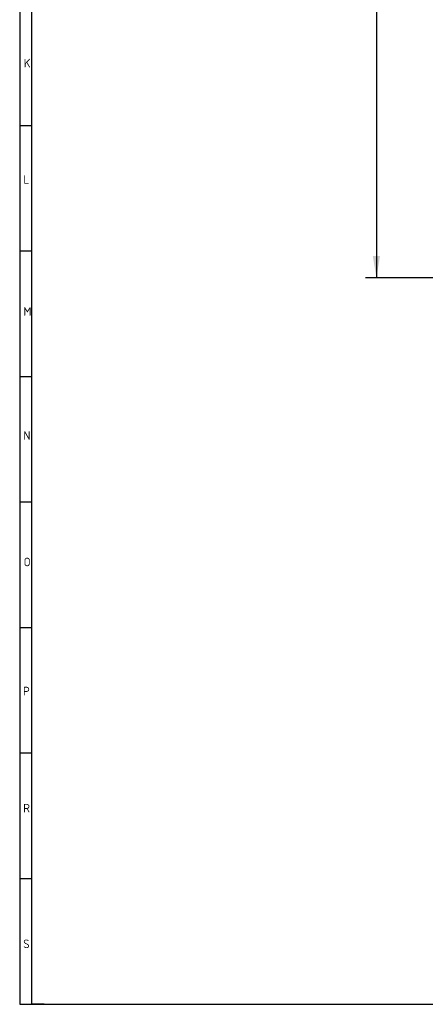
# Model space of a CAD drawing. Header units: millimetres. Extents: x 25 to 1167, y 11 to 816.
# Tile 1 of 18: x 25 to 167, y 20 to 365. Entities that reach past the tile are written whole.
import ezdxf
from ezdxf.enums import TextEntityAlignment as Align

# ---------------------------------------------------------------- set-up
doc = ezdxf.new("R2010")
doc.units = ezdxf.units.MM
doc.layers.add('Default', color=7, linetype='Continuous')
doc.styles.add('SEACAD_Arial', font='arial.ttf')
doc.dimstyles.new('ISO', dxfattribs={"dimtxt": 7.7, "dimasz": 7.7, "dimexe": 3.85, "dimexo": 0, "dimgap": 1.925, "dimtad": 1, "dimtxsty": 'SEACAD_Arial', "dimblk1": '_SE_FILLED', "dimblk2": '_SE_FILLED', "dimsah": 1, "dimcen": 3.85, "dimadec": 0, "dimazin": 0, "dimtfac": 0.5, "dimtdec": 3, "dimtmove": 0, "dimatfit": 3, "dimfxl": 1, "dimarcsym": 0})

# ---------------------------------------------------------------- blocks, each defined once
blk = doc.blocks.new('DMBLK7')
at = {"layer": 'Default', "linetype": 'Continuous'}
for points in [[(148.99, 622.09), (151.56, 622.09), (150.28, 629.79)], [(148.99, 281.99), (150.28, 274.29), (151.56, 281.99)]]:
    blk.add_hatch(color=7, dxfattribs=at).paths.add_polyline_path(points)
at = {"layer": 'Default', "color": 7, "linetype": 'Continuous'}
for p, q in [((436.05, 629.79), (146.43, 629.79)), ((150.28, 629.79), (150.28, 274.29)), ((173.52, 274.29), (146.43, 274.29))]:
    blk.add_line(p, q, dxfattribs=at)
at = {"layer": 'Default', "color": 7, "linetype": 'Continuous', "style": 'SEACAD_Arial'}
blk.add_text('355,5', height=7.7, rotation=90, dxfattribs=at).set_placement((140.65, 438.48), align=Align.TOP_LEFT)
blk = doc.blocks.new('_SE_FILLED')
at = {"color": 0}
blk.add_line((0, 0), (-1, 0), dxfattribs=at)
blk.add_solid([(0, 0), (-1, -0.1665), (-1, 0.1665), (0, 0)], dxfattribs=at)

msp = doc.modelspace()

# ---------------------------------------------------------------- linework, layer by layer
at = {"layer": 'Default', "color": 7, "linetype": 'Continuous'}
for p, q in [((25.309, 816.462), (25.309, 19.609)), ((29.578, 327.609), (29.578, 811.619)), ((29.578, 327.609), (25.309, 327.609)), ((29.578, 283.609), (29.578, 327.609)), ((29.578, 283.609), (25.309, 283.609)), ((29.578, 19.609), (29.578, 283.609)), ((29.578, 239.609), (25.309, 239.609)), ((29.578, 195.609), (25.309, 195.609)), ((29.578, 151.609), (25.309, 151.609)), ((29.578, 107.609), (25.309, 107.609)), ((29.578, 63.609), (25.309, 63.609)), ((25.309, 19.609), (1167.015, 19.609)), ((33.93, 19.609), (29.578, 19.609))]:
    msp.add_line(p, q, dxfattribs=at)

# ---------------------------------------------------------------- texts
at = {"layer": 'Default', "char_height": 3, "attachment_point": 1}
for s, insert, width in [('{\\fSolid Edge ISO|b1||i0||c0|p34;\\C7;\\H3.;\\W1.;K}', (26.736, 351.051), 1.84092), ('{\\fSolid Edge ISO|b1||i0||c0|p34;\\C7;\\H3.;\\W1.;L}', (26.612, 310.251), 1.77274), ('{\\fSolid Edge ISO|b1||i0||c0|p34;\\C7;\\H3.;\\W1.;M}', (26.612, 264.011), 2.25001), ('{\\fSolid Edge ISO|b1||i0||c0|p34;\\C7;\\H3.;\\W1.;N}', (26.612, 220.508), 1.77274), ('{\\fSolid Edge ISO|b1||i0||c0|p34;\\C7;\\H3.;\\W1.;O}', (26.682, 176.176), 1.77274), ('{\\fSolid Edge ISO|b1||i0||c0|p34;\\C7;\\H3.;\\W1.;P}', (26.472, 130.925), 1.84092), ('{\\fSolid Edge ISO|b1||i0||c0|p34;\\C7;\\H3.;\\W1.;R}', (26.542, 89.878), 1.84092), ('{\\fSolid Edge ISO|b1||i0||c0|p34;\\C7;\\H3.;\\W1.;S}', (26.538, 42.304), 2.25001)]:
    msp.add_mtext(s, dxfattribs=dict(at, insert=insert, width=width))

# ---------------------------------------------------------------- dimensions: what is measured, and where the dimension line sits
at = {"layer": 'Default', "color": 7, "linetype": 'Continuous'}
dim = msp.add_linear_dim(base=(150.276, 274.292), p1=(436.049, 629.792), p2=(173.516, 274.292), angle=90, text='\\A1;<>', dimstyle='ISO', dxfattribs=at)
dim.commit()
dim.dimension.update_dxf_attribs({"geometry": 'DMBLK7', "text_midpoint": (150.276, 452.042), "dimtype": 160})

doc.saveas('drawing.dxf')
